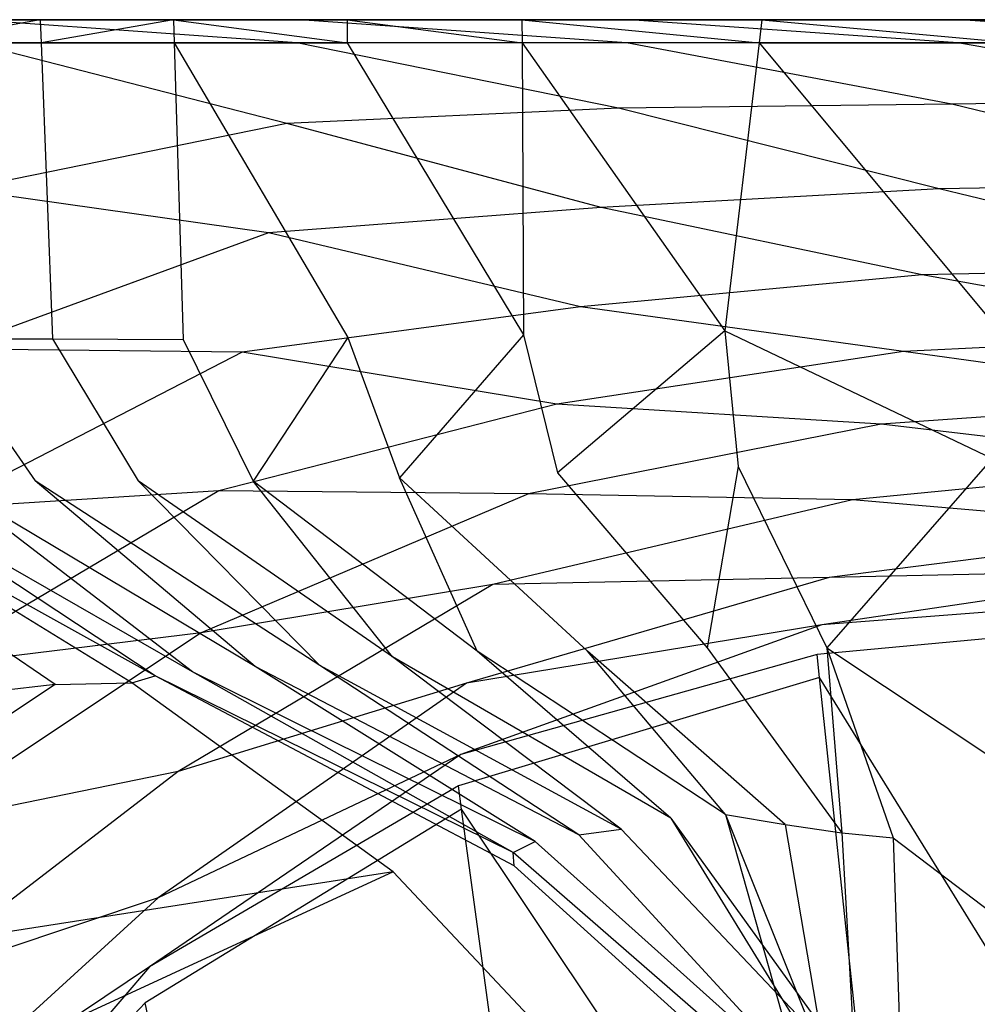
# Model space of a CAD drawing. Extents: x 0 to 0.36, y -0.55 to 0.
# Tile 15 of 21: x 0.055 to 0.117, y -0.064 to 0. Entities that reach past the tile are written whole.
import ezdxf

# ---------------------------------------------------------------- set-up
doc = ezdxf.new("R2010")
doc.units = 0
doc.layers.add('L0_VB__OMNIA_CLASSIC_768210_0__', color=7, linetype='CONTINUOUS')

msp = doc.modelspace()

# ---------------------------------------------------------------- linework, layer by layer
at = {"layer": 'L0_VB__OMNIA_CLASSIC_768210_0__', "color": 8, "invisible_edges": 14}
for points in [[(0.073085, -0.000001, 0.343434), (0.027466, -0.000001, 0.283837), (0.027466, -0.000001, 0.29506), (0.073085, -0.000001, 0.343434)], [(0.073085, -0.000001, 0.343434), (0.027466, -0.000001, 0.298449), (0.052095, -0.000001, 0.338913), (0.073085, -0.000001, 0.343434)], [(0.073085, -0.000001, 0.343434), (0.027466, -0.000001, 0.29506), (0.027466, -0.000001, 0.298449), (0.073085, -0.000001, 0.343434)], [(0.073085, -0.000001, 0.343434), (0.027594, -0.000001, 0.27746), (0.027466, -0.000001, 0.283837), (0.073085, -0.000001, 0.343434)], [(0.094327, -0.000001, 0.346473), (0.031275, -0.000001, 0.248969), (0.027594, -0.000001, 0.27746), (0.094327, -0.000001, 0.346473)], [(0.094327, -0.000001, 0.346473), (0.027594, -0.000001, 0.27746), (0.073085, -0.000001, 0.343434), (0.094327, -0.000001, 0.346473)], [(0.115671, -0.000001, 0.349167), (0.031275, -0.000001, 0.248969), (0.094327, -0.000001, 0.346473), (0.115671, -0.000001, 0.349167)], [(0.115671, -0.000001, 0.349167), (0.035914, -0.000001, 0.220691), (0.031275, -0.000001, 0.248969), (0.115671, -0.000001, 0.349167)], [(0.137067, -0.000001, 0.351286), (0.042778, -0.000001, 0.19276), (0.035914, -0.000001, 0.220691), (0.137067, -0.000001, 0.351286)], [(0.137067, -0.000001, 0.351286), (0.035914, -0.000001, 0.220691), (0.115671, -0.000001, 0.349167), (0.137067, -0.000001, 0.351286)], [(0.158562, -0.000001, 0.352362), (0.042778, -0.000001, 0.19276), (0.137067, -0.000001, 0.351286), (0.158562, -0.000001, 0.352362)], [(0.18, -0.000001, 0.353502), (0.042778, -0.000001, 0.19276), (0.158562, -0.000001, 0.352362), (0.18, -0.000001, 0.353502)], [(0.042778, -0.000001, 0.19276), (0.317216, -0.000001, 0.192735), (0.049171, -0.000001, 0.164694), (0.042778, -0.000001, 0.19276)], [(0.18, -0.000001, 0.353502), (0.317216, -0.000001, 0.192735), (0.042778, -0.000001, 0.19276), (0.18, -0.000001, 0.353502)], [(0.049171, -0.000001, 0.164694), (0.056031, -0.000001, 0.136766), (0.047723, -0.000001, 0.164311), (0.049171, -0.000001, 0.164694)], [(0.056031, -0.000001, 0.136766), (0.047834, -0.001495, 0.164331), (0.047723, -0.000001, 0.164311), (0.056031, -0.000001, 0.136766)], [(0.056031, -0.000001, 0.136766), (0.056088, -0.001498, 0.136778), (0.047834, -0.001495, 0.164331), (0.056031, -0.000001, 0.136766)], [(0.310829, -0.000001, 0.164694), (0.302541, -0.000001, 0.137214), (0.049171, -0.000001, 0.164694), (0.310829, -0.000001, 0.164694)], [(0.049171, -0.000001, 0.164694), (0.302541, -0.000001, 0.137214), (0.057463, -0.000001, 0.137198), (0.049171, -0.000001, 0.164694)], [(0.317216, -0.000001, 0.192735), (0.310829, -0.000001, 0.164694), (0.049171, -0.000001, 0.164694), (0.317216, -0.000001, 0.192735)], [(0.049171, -0.000001, 0.164694), (0.057463, -0.000001, 0.137198), (0.056031, -0.000001, 0.136766), (0.049171, -0.000001, 0.164694)], [(0.072637, -0.00149, 0.344874), (0.05175, -0.000001, 0.340369), (0.051649, -0.00149, 0.340369), (0.072637, -0.00149, 0.344874)], [(0.073085, -0.000001, 0.343434), (0.052095, -0.000001, 0.338913), (0.05175, -0.000001, 0.340369), (0.073085, -0.000001, 0.343434)], [(0.072821, -0.000001, 0.344907), (0.05175, -0.000001, 0.340369), (0.072637, -0.00149, 0.344874), (0.072821, -0.000001, 0.344907)], [(0.072821, -0.000001, 0.344907), (0.073085, -0.000001, 0.343434), (0.05175, -0.000001, 0.340369), (0.072821, -0.000001, 0.344907)], [(0.057463, -0.000001, 0.137198), (0.066069, -0.000001, 0.109786), (0.056031, -0.000001, 0.136766), (0.057463, -0.000001, 0.137198)], [(0.064663, -0.000001, 0.109269), (0.056088, -0.001498, 0.136778), (0.056031, -0.000001, 0.136766), (0.064663, -0.000001, 0.109269)], [(0.056031, -0.000001, 0.136766), (0.066069, -0.000001, 0.109786), (0.064663, -0.000001, 0.109269), (0.056031, -0.000001, 0.136766)], [(0.064663, -0.000001, 0.109269), (0.064707, -0.001499, 0.109285), (0.056088, -0.001498, 0.136778), (0.064663, -0.000001, 0.109269)], [(0.302541, -0.000001, 0.137214), (0.293931, -0.000001, 0.109786), (0.057463, -0.000001, 0.137198), (0.302541, -0.000001, 0.137214)], [(0.057463, -0.000001, 0.137198), (0.293931, -0.000001, 0.109786), (0.066069, -0.000001, 0.109786), (0.057463, -0.000001, 0.137198)], [(0.075883, -0.000001, 0.082771), (0.075886, -0.001499, 0.082779), (0.064663, -0.000001, 0.109269), (0.075883, -0.000001, 0.082771)], [(0.064663, -0.000001, 0.109269), (0.075886, -0.001499, 0.082779), (0.064707, -0.001499, 0.109285), (0.064663, -0.000001, 0.109269)], [(0.066069, -0.000001, 0.109786), (0.075883, -0.000001, 0.082771), (0.064663, -0.000001, 0.109269), (0.066069, -0.000001, 0.109786)], [(0.066069, -0.000001, 0.109786), (0.28274, -0.000001, 0.083358), (0.077261, -0.000001, 0.083354), (0.066069, -0.000001, 0.109786)], [(0.293931, -0.000001, 0.109786), (0.28274, -0.000001, 0.083358), (0.066069, -0.000001, 0.109786), (0.293931, -0.000001, 0.109786)], [(0.066069, -0.000001, 0.109786), (0.077261, -0.000001, 0.083354), (0.075883, -0.000001, 0.082771), (0.066069, -0.000001, 0.109786)], [(0.093955, -0.00149, 0.347935), (0.072821, -0.000001, 0.344907), (0.072637, -0.00149, 0.344874), (0.093955, -0.00149, 0.347935)], [(0.094139, -0.000001, 0.347958), (0.073085, -0.000001, 0.343434), (0.072821, -0.000001, 0.344907), (0.094139, -0.000001, 0.347958)], [(0.094139, -0.000001, 0.347958), (0.072821, -0.000001, 0.344907), (0.093955, -0.00149, 0.347935), (0.094139, -0.000001, 0.347958)], [(0.094139, -0.000001, 0.347958), (0.094327, -0.000001, 0.346473), (0.073085, -0.000001, 0.343434), (0.094139, -0.000001, 0.347958)], [(0.087186, -0.000001, 0.05626), (0.087194, -0.001499, 0.056281), (0.075883, -0.000001, 0.082771), (0.087186, -0.000001, 0.05626)], [(0.075883, -0.000001, 0.082771), (0.088514, -0.000001, 0.056961), (0.087186, -0.000001, 0.05626), (0.075883, -0.000001, 0.082771)], [(0.075883, -0.000001, 0.082771), (0.087194, -0.001499, 0.056281), (0.075886, -0.001499, 0.082779), (0.075883, -0.000001, 0.082771)], [(0.077261, -0.000001, 0.083354), (0.088514, -0.000001, 0.056961), (0.075883, -0.000001, 0.082771), (0.077261, -0.000001, 0.083354)], [(0.28274, -0.000001, 0.083358), (0.271486, -0.000001, 0.056961), (0.077261, -0.000001, 0.083354), (0.28274, -0.000001, 0.083358)], [(0.077261, -0.000001, 0.083354), (0.271486, -0.000001, 0.056961), (0.088514, -0.000001, 0.056961), (0.077261, -0.000001, 0.083354)], [(0.088514, -0.000001, 0.056961), (0.1027, -0.000001, 0.03202), (0.087186, -0.000001, 0.05626), (0.088514, -0.000001, 0.056961)], [(0.087186, -0.000001, 0.05626), (0.102524, -0.001487, 0.031944), (0.087194, -0.001499, 0.056281), (0.087186, -0.000001, 0.05626)], [(0.1027, -0.000001, 0.03202), (0.102524, -0.001487, 0.031944), (0.087186, -0.000001, 0.05626), (0.1027, -0.000001, 0.03202)], [(0.271486, -0.000001, 0.056961), (0.18, -0.000001, 0.001568), (0.088514, -0.000001, 0.056961), (0.271486, -0.000001, 0.056961)], [(0.088514, -0.000001, 0.056961), (0.18, -0.000001, 0.001568), (0.103961, -0.000001, 0.032827), (0.088514, -0.000001, 0.056961)], [(0.088514, -0.000001, 0.056961), (0.103961, -0.000001, 0.032827), (0.1027, -0.000001, 0.03202), (0.088514, -0.000001, 0.056961)], [(0.11538, -0.00149, 0.350637), (0.094139, -0.000001, 0.347958), (0.093955, -0.00149, 0.347935), (0.11538, -0.00149, 0.350637)], [(0.115671, -0.000001, 0.349167), (0.094327, -0.000001, 0.346473), (0.094139, -0.000001, 0.347958), (0.115671, -0.000001, 0.349167)], [(0.115524, -0.000001, 0.350656), (0.094139, -0.000001, 0.347958), (0.11538, -0.00149, 0.350637), (0.115524, -0.000001, 0.350656)], [(0.115524, -0.000001, 0.350656), (0.115671, -0.000001, 0.349167), (0.094139, -0.000001, 0.347958), (0.115524, -0.000001, 0.350656)], [(0.1027, -0.000001, 0.03202), (0.118895, -0.001497, 0.008263), (0.102524, -0.001487, 0.031944), (0.1027, -0.000001, 0.03202)], [(0.103961, -0.000001, 0.032827), (0.120084, -0.000001, 0.009307), (0.1027, -0.000001, 0.03202), (0.103961, -0.000001, 0.032827)], [(0.1027, -0.000001, 0.03202), (0.120084, -0.000001, 0.009307), (0.118985, -0.000001, 0.008263), (0.1027, -0.000001, 0.03202)], [(0.118985, -0.000001, 0.008263), (0.118895, -0.001497, 0.008263), (0.1027, -0.000001, 0.03202), (0.118985, -0.000001, 0.008263)], [(0.103961, -0.000001, 0.032827), (0.13643, -0.00004, 0.001568), (0.120084, -0.000001, 0.009307), (0.103961, -0.000001, 0.032827)], [(0.103961, -0.000001, 0.032827), (0.18, -0.000001, 0.001568), (0.13643, -0.00004, 0.001568), (0.103961, -0.000001, 0.032827)], [(0.136856, -0.00149, 0.352772), (0.115524, -0.000001, 0.350656), (0.11538, -0.00149, 0.350637), (0.136856, -0.00149, 0.352772)], [(0.137067, -0.000001, 0.351286), (0.115671, -0.000001, 0.349167), (0.115524, -0.000001, 0.350656), (0.137067, -0.000001, 0.351286)], [(0.136956, -0.000001, 0.352779), (0.115524, -0.000001, 0.350656), (0.136856, -0.00149, 0.352772), (0.136956, -0.000001, 0.352779)], [(0.136956, -0.000001, 0.352779), (0.137067, -0.000001, 0.351286), (0.115524, -0.000001, 0.350656), (0.136956, -0.000001, 0.352779)], [(0.047834, -0.001495, 0.164331), (0.056088, -0.001498, 0.136778), (0.049255, -0.020622, 0.164576), (0.047834, -0.001495, 0.164331)], [(0.056088, -0.001498, 0.136778), (0.056821, -0.020651, 0.13692), (0.049255, -0.020622, 0.164576), (0.056088, -0.001498, 0.136778)], [(0.071995, -0.006705, 0.344759), (0.051649, -0.00149, 0.340369), (0.051005, -0.010995, 0.340369), (0.071995, -0.006705, 0.344759)], [(0.072637, -0.00149, 0.344874), (0.051649, -0.00149, 0.340369), (0.071995, -0.006705, 0.344759), (0.072637, -0.00149, 0.344874)], [(0.056088, -0.001498, 0.136778), (0.064707, -0.001499, 0.109285), (0.056821, -0.020651, 0.13692), (0.056088, -0.001498, 0.136778)], [(0.064707, -0.001499, 0.109285), (0.06528, -0.020679, 0.109493), (0.056821, -0.020651, 0.13692), (0.064707, -0.001499, 0.109285)], [(0.064707, -0.001499, 0.109285), (0.075923, -0.020559, 0.082881), (0.06528, -0.020679, 0.109493), (0.064707, -0.001499, 0.109285)], [(0.064707, -0.001499, 0.109285), (0.075886, -0.001499, 0.082779), (0.075923, -0.020559, 0.082881), (0.064707, -0.001499, 0.109285)], [(0.093432, -0.005714, 0.34787), (0.072637, -0.00149, 0.344874), (0.071995, -0.006705, 0.344759), (0.093432, -0.005714, 0.34787)], [(0.093955, -0.00149, 0.347935), (0.072637, -0.00149, 0.344874), (0.093432, -0.005714, 0.34787), (0.093955, -0.00149, 0.347935)], [(0.075886, -0.001499, 0.082779), (0.087295, -0.020375, 0.056553), (0.075923, -0.020559, 0.082881), (0.075886, -0.001499, 0.082779)], [(0.087194, -0.001499, 0.056281), (0.087295, -0.020375, 0.056553), (0.075886, -0.001499, 0.082779), (0.087194, -0.001499, 0.056281)], [(0.102524, -0.001487, 0.031944), (0.100318, -0.02012, 0.030992), (0.087194, -0.001499, 0.056281), (0.102524, -0.001487, 0.031944)], [(0.087194, -0.001499, 0.056281), (0.100318, -0.02012, 0.030992), (0.087295, -0.020375, 0.056553), (0.087194, -0.001499, 0.056281)], [(0.114996, -0.005455, 0.350587), (0.093955, -0.00149, 0.347935), (0.093432, -0.005714, 0.34787), (0.114996, -0.005455, 0.350587)], [(0.11538, -0.00149, 0.350637), (0.093955, -0.00149, 0.347935), (0.114996, -0.005455, 0.350587), (0.11538, -0.00149, 0.350637)], [(0.102524, -0.001487, 0.031944), (0.117784, -0.019804, 0.008263), (0.100318, -0.02012, 0.030992), (0.102524, -0.001487, 0.031944)], [(0.102524, -0.001487, 0.031944), (0.118895, -0.001497, 0.008263), (0.117784, -0.019804, 0.008263), (0.102524, -0.001487, 0.031944)], [(0.136601, -0.005256, 0.352754), (0.11538, -0.00149, 0.350637), (0.114996, -0.005455, 0.350587), (0.136601, -0.005256, 0.352754)], [(0.136856, -0.00149, 0.352772), (0.11538, -0.00149, 0.350637), (0.136601, -0.005256, 0.352754), (0.136856, -0.00149, 0.352772)], [(0.093432, -0.005714, 0.34787), (0.071995, -0.006705, 0.344759), (0.092309, -0.01215, 0.347745), (0.093432, -0.005714, 0.34787)], [(0.114168, -0.010934, 0.350459), (0.093432, -0.005714, 0.34787), (0.092309, -0.01215, 0.347745), (0.114168, -0.010934, 0.350459)], [(0.114996, -0.005455, 0.350587), (0.093432, -0.005714, 0.34787), (0.114168, -0.010934, 0.350459), (0.114996, -0.005455, 0.350587)], [(0.136043, -0.010665, 0.352739), (0.114996, -0.005455, 0.350587), (0.114168, -0.010934, 0.350459), (0.136043, -0.010665, 0.352739)], [(0.136601, -0.005256, 0.352754), (0.114996, -0.005455, 0.350587), (0.136043, -0.010665, 0.352739), (0.136601, -0.005256, 0.352754)], [(0.071995, -0.006705, 0.344759), (0.051005, -0.010995, 0.340369), (0.070809, -0.013779, 0.344543), (0.071995, -0.006705, 0.344759)], [(0.092309, -0.01215, 0.347745), (0.071995, -0.006705, 0.344759), (0.070809, -0.013779, 0.344543), (0.092309, -0.01215, 0.347745)], [(0.136043, -0.010665, 0.352739), (0.114168, -0.010934, 0.350459), (0.135313, -0.016095, 0.352645), (0.136043, -0.010665, 0.352739)], [(0.070809, -0.013779, 0.344543), (0.051005, -0.010995, 0.340369), (0.050258, -0.021305, 0.340368), (0.070809, -0.013779, 0.344543)], [(0.114168, -0.010934, 0.350459), (0.092309, -0.01215, 0.347745), (0.113063, -0.016493, 0.350469), (0.114168, -0.010934, 0.350459)], [(0.135313, -0.016095, 0.352645), (0.114168, -0.010934, 0.350459), (0.113063, -0.016493, 0.350469), (0.135313, -0.016095, 0.352645)], [(0.092309, -0.01215, 0.347745), (0.070809, -0.013779, 0.344543), (0.090979, -0.018582, 0.347673), (0.092309, -0.01215, 0.347745)], [(0.113063, -0.016493, 0.350469), (0.092309, -0.01215, 0.347745), (0.090979, -0.018582, 0.347673), (0.113063, -0.016493, 0.350469)], [(0.070809, -0.013779, 0.344543), (0.050258, -0.021305, 0.340368), (0.06909, -0.021505, 0.344244), (0.070809, -0.013779, 0.344543)], [(0.090979, -0.018582, 0.347673), (0.070809, -0.013779, 0.344543), (0.06909, -0.021505, 0.344244), (0.090979, -0.018582, 0.347673)], [(0.113063, -0.016493, 0.350469), (0.090979, -0.018582, 0.347673), (0.11187, -0.021462, 0.348433), (0.113063, -0.016493, 0.350469)], [(0.134556, -0.020381, 0.349455), (0.113063, -0.016493, 0.350469), (0.11187, -0.021462, 0.348433), (0.134556, -0.020381, 0.349455)], [(0.135313, -0.016095, 0.352645), (0.113063, -0.016493, 0.350469), (0.134556, -0.020381, 0.349455), (0.135313, -0.016095, 0.352645)], [(0.090979, -0.018582, 0.347673), (0.06909, -0.021505, 0.344244), (0.089434, -0.024865, 0.347052), (0.090979, -0.018582, 0.347673)], [(0.11187, -0.021462, 0.348433), (0.090979, -0.018582, 0.347673), (0.089434, -0.024865, 0.347052), (0.11187, -0.021462, 0.348433)], [(0.087295, -0.020375, 0.056553), (0.079268, -0.029629, 0.083688), (0.075923, -0.020559, 0.082881), (0.087295, -0.020375, 0.056553)], [(0.087295, -0.020375, 0.056553), (0.089495, -0.029314, 0.057232), (0.079268, -0.029629, 0.083688), (0.087295, -0.020375, 0.056553)], [(0.100318, -0.02012, 0.030992), (0.089495, -0.029314, 0.057232), (0.087295, -0.020375, 0.056553), (0.100318, -0.02012, 0.030992)], [(0.100318, -0.02012, 0.030992), (0.101179, -0.028903, 0.03137), (0.089495, -0.029314, 0.057232), (0.100318, -0.02012, 0.030992)], [(0.117784, -0.019804, 0.008263), (0.117599, -0.02839, 0.008263), (0.100318, -0.02012, 0.030992), (0.117784, -0.019804, 0.008263)], [(0.100318, -0.02012, 0.030992), (0.117599, -0.02839, 0.008263), (0.101179, -0.028903, 0.03137), (0.100318, -0.02012, 0.030992)], [(0.049255, -0.020622, 0.164576), (0.055712, -0.029821, 0.165382), (0.049837, -0.029862, 0.193141), (0.049255, -0.020622, 0.164576)], [(0.049255, -0.020622, 0.164576), (0.056821, -0.020651, 0.13692), (0.055712, -0.029821, 0.165382), (0.049255, -0.020622, 0.164576)], [(0.056821, -0.020651, 0.13692), (0.062378, -0.029829, 0.137814), (0.055712, -0.029821, 0.165382), (0.056821, -0.020651, 0.13692)], [(0.056821, -0.020651, 0.13692), (0.06528, -0.020679, 0.109493), (0.062378, -0.029829, 0.137814), (0.056821, -0.020651, 0.13692)], [(0.06528, -0.020679, 0.109493), (0.069808, -0.029839, 0.110415), (0.062378, -0.029829, 0.137814), (0.06528, -0.020679, 0.109493)], [(0.075923, -0.020559, 0.082881), (0.069808, -0.029839, 0.110415), (0.06528, -0.020679, 0.109493), (0.075923, -0.020559, 0.082881)], [(0.075923, -0.020559, 0.082881), (0.079268, -0.029629, 0.083688), (0.069808, -0.029839, 0.110415), (0.075923, -0.020559, 0.082881)], [(0.134556, -0.020381, 0.349455), (0.11187, -0.021462, 0.348433), (0.133565, -0.024506, 0.345959), (0.134556, -0.020381, 0.349455)], [(0.06909, -0.021505, 0.344244), (0.050258, -0.021305, 0.340368), (0.049515, -0.031614, 0.340369), (0.06909, -0.021505, 0.344244)], [(0.06909, -0.021505, 0.344244), (0.049515, -0.031614, 0.340369), (0.067589, -0.030479, 0.3443), (0.06909, -0.021505, 0.344244)], [(0.089434, -0.024865, 0.347052), (0.06909, -0.021505, 0.344244), (0.067589, -0.030479, 0.3443), (0.089434, -0.024865, 0.347052)], [(0.11187, -0.021462, 0.348433), (0.089434, -0.024865, 0.347052), (0.110408, -0.026166, 0.345155), (0.11187, -0.021462, 0.348433)], [(0.133565, -0.024506, 0.345959), (0.11187, -0.021462, 0.348433), (0.110408, -0.026166, 0.345155), (0.133565, -0.024506, 0.345959)], [(0.133565, -0.024506, 0.345959), (0.110408, -0.026166, 0.345155), (0.132302, -0.028721, 0.342561), (0.133565, -0.024506, 0.345959)], [(0.089434, -0.024865, 0.347052), (0.067589, -0.030479, 0.3443), (0.087607, -0.030661, 0.344814), (0.089434, -0.024865, 0.347052)], [(0.110408, -0.026166, 0.345155), (0.089434, -0.024865, 0.347052), (0.087607, -0.030661, 0.344814), (0.110408, -0.026166, 0.345155)], [(0.110408, -0.026166, 0.345155), (0.087607, -0.030661, 0.344814), (0.108558, -0.031056, 0.341977), (0.110408, -0.026166, 0.345155)], [(0.132302, -0.028721, 0.342561), (0.110408, -0.026166, 0.345155), (0.108558, -0.031056, 0.341977), (0.132302, -0.028721, 0.342561)], [(0.117599, -0.02839, 0.008263), (0.106911, -0.040628, 0.033298), (0.101179, -0.028903, 0.03137), (0.117599, -0.02839, 0.008263)], [(0.117599, -0.02839, 0.008263), (0.118403, -0.038488, 0.008263), (0.106911, -0.040628, 0.033298), (0.117599, -0.02839, 0.008263)], [(0.101179, -0.028903, 0.03137), (0.099168, -0.040633, 0.059875), (0.089495, -0.029314, 0.057232), (0.101179, -0.028903, 0.03137)], [(0.101179, -0.028903, 0.03137), (0.106911, -0.040628, 0.033298), (0.099168, -0.040633, 0.059875), (0.101179, -0.028903, 0.03137)], [(0.132302, -0.028721, 0.342561), (0.108558, -0.031056, 0.341977), (0.131248, -0.033001, 0.339225), (0.132302, -0.028721, 0.342561)], [(0.057002, -0.043008, 0.283837), (0.02514, -0.046582, 0.29506), (0.03578, -0.029863, 0.283837), (0.057002, -0.043008, 0.283837)], [(0.03578, -0.029863, 0.283837), (0.03778, -0.029865, 0.277348), (0.057002, -0.043008, 0.283837), (0.03578, -0.029863, 0.283837)], [(0.057002, -0.043008, 0.283837), (0.03778, -0.029865, 0.277348), (0.061957, -0.042891, 0.277348), (0.057002, -0.043008, 0.283837)], [(0.03778, -0.029865, 0.277348), (0.040892, -0.029917, 0.249146), (0.061957, -0.042891, 0.277348), (0.03778, -0.029865, 0.277348)], [(0.061957, -0.042891, 0.277348), (0.040892, -0.029917, 0.249146), (0.063465, -0.042435, 0.249732), (0.061957, -0.042891, 0.277348)], [(0.063465, -0.042435, 0.249732), (0.040892, -0.029917, 0.249146), (0.044526, -0.029936, 0.221019), (0.063465, -0.042435, 0.249732)], [(0.065876, -0.04218, 0.222191), (0.044526, -0.029936, 0.221019), (0.049837, -0.029862, 0.193141), (0.065876, -0.04218, 0.222191)], [(0.069931, -0.041829, 0.194828), (0.049837, -0.029862, 0.193141), (0.055712, -0.029821, 0.165382), (0.069931, -0.041829, 0.194828)], [(0.065876, -0.04218, 0.222191), (0.049837, -0.029862, 0.193141), (0.069931, -0.041829, 0.194828), (0.065876, -0.04218, 0.222191)], [(0.07412, -0.041769, 0.167485), (0.055712, -0.029821, 0.165382), (0.062378, -0.029829, 0.137814), (0.07412, -0.041769, 0.167485)], [(0.069931, -0.041829, 0.194828), (0.055712, -0.029821, 0.165382), (0.07412, -0.041769, 0.167485), (0.069931, -0.041829, 0.194828)], [(0.07412, -0.041769, 0.167485), (0.062378, -0.029829, 0.137814), (0.078824, -0.04122, 0.140244), (0.07412, -0.041769, 0.167485)], [(0.078824, -0.04122, 0.140244), (0.062378, -0.029829, 0.137814), (0.069808, -0.029839, 0.110415), (0.078824, -0.04122, 0.140244)], [(0.084287, -0.04085, 0.113124), (0.069808, -0.029839, 0.110415), (0.079268, -0.029629, 0.083688), (0.084287, -0.04085, 0.113124)], [(0.078824, -0.04122, 0.140244), (0.069808, -0.029839, 0.110415), (0.084287, -0.04085, 0.113124), (0.078824, -0.04122, 0.140244)], [(0.091433, -0.040843, 0.086416), (0.079268, -0.029629, 0.083688), (0.089495, -0.029314, 0.057232), (0.091433, -0.040843, 0.086416)], [(0.084287, -0.04085, 0.113124), (0.079268, -0.029629, 0.083688), (0.091433, -0.040843, 0.086416), (0.084287, -0.04085, 0.113124)], [(0.089495, -0.029314, 0.057232), (0.099168, -0.040633, 0.059875), (0.091433, -0.040843, 0.086416), (0.089495, -0.029314, 0.057232)], [(0.063465, -0.042435, 0.249732), (0.044526, -0.029936, 0.221019), (0.065876, -0.04218, 0.222191), (0.063465, -0.042435, 0.249732)], [(0.067589, -0.030479, 0.3443), (0.049515, -0.031614, 0.340369), (0.04833, -0.041882, 0.340271), (0.067589, -0.030479, 0.3443)], [(0.067589, -0.030479, 0.3443), (0.04833, -0.041882, 0.340271), (0.066442, -0.039658, 0.341725), (0.067589, -0.030479, 0.3443)], [(0.087607, -0.030661, 0.344814), (0.067589, -0.030479, 0.3443), (0.066442, -0.039658, 0.341725), (0.087607, -0.030661, 0.344814)], [(0.087607, -0.030661, 0.344814), (0.066442, -0.039658, 0.341725), (0.085299, -0.036534, 0.341846), (0.087607, -0.030661, 0.344814)], [(0.108558, -0.031056, 0.341977), (0.087607, -0.030661, 0.344814), (0.085299, -0.036534, 0.341846), (0.108558, -0.031056, 0.341977)], [(0.108558, -0.031056, 0.341977), (0.085299, -0.036534, 0.341846), (0.107048, -0.036086, 0.338918), (0.108558, -0.031056, 0.341977)], [(0.131248, -0.033001, 0.339225), (0.108558, -0.031056, 0.341977), (0.107048, -0.036086, 0.338918), (0.131248, -0.033001, 0.339225)], [(0.131248, -0.033001, 0.339225), (0.107048, -0.036086, 0.338918), (0.13091, -0.035544, 0.33708), (0.131248, -0.033001, 0.339225)], [(0.13091, -0.035544, 0.33708), (0.106572, -0.039147, 0.336881), (0.130678, -0.037281, 0.335615), (0.13091, -0.035544, 0.33708)], [(0.13091, -0.035544, 0.33708), (0.107048, -0.036086, 0.338918), (0.106572, -0.039147, 0.336881), (0.13091, -0.035544, 0.33708)], [(0.107048, -0.036086, 0.338918), (0.083593, -0.042921, 0.338866), (0.106572, -0.039147, 0.336881), (0.107048, -0.036086, 0.338918)], [(0.107048, -0.036086, 0.338918), (0.085299, -0.036534, 0.341846), (0.083593, -0.042921, 0.338866), (0.107048, -0.036086, 0.338918)], [(0.085299, -0.036534, 0.341846), (0.066442, -0.039658, 0.341725), (0.064959, -0.048635, 0.339283), (0.085299, -0.036534, 0.341846)], [(0.085299, -0.036534, 0.341846), (0.064959, -0.048635, 0.339283), (0.083593, -0.042921, 0.338866), (0.085299, -0.036534, 0.341846)], [(0.130779, -0.038797, 0.335615), (0.130678, -0.037281, 0.335615), (0.106276, -0.04105, 0.335615), (0.130779, -0.038797, 0.335615)], [(0.130678, -0.037281, 0.335615), (0.106572, -0.039147, 0.336881), (0.106276, -0.04105, 0.335615), (0.130678, -0.037281, 0.335615)], [(0.130779, -0.038797, 0.335615), (0.106276, -0.04105, 0.335615), (0.106435, -0.042557, 0.335615), (0.130779, -0.038797, 0.335615)], [(0.133984, -0.087144, 0.335615), (0.130779, -0.038797, 0.335615), (0.106435, -0.042557, 0.335615), (0.133984, -0.087144, 0.335615)], [(0.118403, -0.038488, 0.008263), (0.118881, -0.048599, 0.008263), (0.106911, -0.040628, 0.033298), (0.118403, -0.038488, 0.008263)], [(0.106572, -0.039147, 0.336881), (0.083242, -0.047529, 0.336611), (0.106276, -0.04105, 0.335615), (0.106572, -0.039147, 0.336881)], [(0.106572, -0.039147, 0.336881), (0.083593, -0.042921, 0.338866), (0.083242, -0.047529, 0.336611), (0.106572, -0.039147, 0.336881)], [(0.066442, -0.039658, 0.341725), (0.04833, -0.041882, 0.340271), (0.047627, -0.052176, 0.339467), (0.066442, -0.039658, 0.341725)], [(0.066442, -0.039658, 0.341725), (0.047627, -0.052176, 0.339467), (0.064959, -0.048635, 0.339283), (0.066442, -0.039658, 0.341725)], [(0.104215, -0.05206, 0.087928), (0.091433, -0.040843, 0.086416), (0.099168, -0.040633, 0.059875), (0.104215, -0.05206, 0.087928)], [(0.106911, -0.040628, 0.033298), (0.107883, -0.052588, 0.060997), (0.099168, -0.040633, 0.059875), (0.106911, -0.040628, 0.033298)], [(0.099168, -0.040633, 0.059875), (0.107883, -0.052588, 0.060997), (0.104215, -0.05206, 0.087928), (0.099168, -0.040633, 0.059875)], [(0.106911, -0.040628, 0.033298), (0.111185, -0.052908, 0.033929), (0.107883, -0.052588, 0.060997), (0.106911, -0.040628, 0.033298)], [(0.106911, -0.040628, 0.033298), (0.118881, -0.048599, 0.008263), (0.111185, -0.052908, 0.033929), (0.106911, -0.040628, 0.033298)], [(0.093603, -0.052363, 0.168849), (0.07412, -0.041769, 0.167485), (0.078824, -0.04122, 0.140244), (0.093603, -0.052363, 0.168849)], [(0.096819, -0.05164, 0.141839), (0.078824, -0.04122, 0.140244), (0.084287, -0.04085, 0.113124), (0.096819, -0.05164, 0.141839)], [(0.093603, -0.052363, 0.168849), (0.078824, -0.04122, 0.140244), (0.096819, -0.05164, 0.141839), (0.093603, -0.052363, 0.168849)], [(0.106435, -0.042557, 0.335615), (0.106276, -0.04105, 0.335615), (0.083086, -0.049564, 0.335615), (0.106435, -0.042557, 0.335615)], [(0.106276, -0.04105, 0.335615), (0.083242, -0.047529, 0.336611), (0.083086, -0.049564, 0.335615), (0.106276, -0.04105, 0.335615)], [(0.100347, -0.051418, 0.114863), (0.084287, -0.04085, 0.113124), (0.091433, -0.040843, 0.086416), (0.100347, -0.051418, 0.114863)], [(0.096819, -0.05164, 0.141839), (0.084287, -0.04085, 0.113124), (0.100347, -0.051418, 0.114863), (0.096819, -0.05164, 0.141839)], [(0.100347, -0.051418, 0.114863), (0.091433, -0.040843, 0.086416), (0.104215, -0.05206, 0.087928), (0.100347, -0.051418, 0.114863)], [(0.088047, -0.053148, 0.222988), (0.065876, -0.04218, 0.222191), (0.069931, -0.041829, 0.194828), (0.088047, -0.053148, 0.222988)], [(0.090872, -0.052724, 0.195923), (0.069931, -0.041829, 0.194828), (0.07412, -0.041769, 0.167485), (0.090872, -0.052724, 0.195923)], [(0.088047, -0.053148, 0.222988), (0.069931, -0.041829, 0.194828), (0.090872, -0.052724, 0.195923), (0.088047, -0.053148, 0.222988)], [(0.090872, -0.052724, 0.195923), (0.07412, -0.041769, 0.167485), (0.093603, -0.052363, 0.168849), (0.090872, -0.052724, 0.195923)], [(0.061957, -0.042891, 0.277348), (0.063465, -0.042435, 0.249732), (0.08669, -0.054725, 0.277348), (0.061957, -0.042891, 0.277348)], [(0.086617, -0.053875, 0.250148), (0.063465, -0.042435, 0.249732), (0.065876, -0.04218, 0.222191), (0.086617, -0.053875, 0.250148)], [(0.08669, -0.054725, 0.277348), (0.063465, -0.042435, 0.249732), (0.086617, -0.053875, 0.250148), (0.08669, -0.054725, 0.277348)], [(0.086617, -0.053875, 0.250148), (0.065876, -0.04218, 0.222191), (0.088047, -0.053148, 0.222988), (0.086617, -0.053875, 0.250148)], [(0.106435, -0.042557, 0.335615), (0.083086, -0.049564, 0.335615), (0.083289, -0.051055, 0.335615), (0.106435, -0.042557, 0.335615)], [(0.111838, -0.093814, 0.335615), (0.106435, -0.042557, 0.335615), (0.083289, -0.051055, 0.335615), (0.111838, -0.093814, 0.335615)], [(0.133984, -0.087144, 0.335615), (0.106435, -0.042557, 0.335615), (0.111838, -0.093814, 0.335615), (0.133984, -0.087144, 0.335615)], [(0.057002, -0.043008, 0.283837), (0.02629, -0.063301, 0.29506), (0.02514, -0.046582, 0.29506), (0.057002, -0.043008, 0.283837)], [(0.078867, -0.055122, 0.283837), (0.02629, -0.063301, 0.29506), (0.057002, -0.043008, 0.283837), (0.078867, -0.055122, 0.283837)], [(0.057002, -0.043008, 0.283837), (0.061957, -0.042891, 0.277348), (0.078867, -0.055122, 0.283837), (0.057002, -0.043008, 0.283837)], [(0.078867, -0.055122, 0.283837), (0.061957, -0.042891, 0.277348), (0.08669, -0.054725, 0.277348), (0.078867, -0.055122, 0.283837)], [(0.083593, -0.042921, 0.338866), (0.064959, -0.048635, 0.339283), (0.063655, -0.056801, 0.337522), (0.083593, -0.042921, 0.338866)], [(0.083593, -0.042921, 0.338866), (0.063655, -0.056801, 0.337522), (0.083242, -0.047529, 0.336611), (0.083593, -0.042921, 0.338866)], [(0.083242, -0.047529, 0.336611), (0.063114, -0.061269, 0.336268), (0.083086, -0.049564, 0.335615), (0.083242, -0.047529, 0.336611)], [(0.083242, -0.047529, 0.336611), (0.063655, -0.056801, 0.337522), (0.063114, -0.061269, 0.336268), (0.083242, -0.047529, 0.336611)], [(0.064959, -0.048635, 0.339283), (0.04711, -0.062327, 0.338458), (0.063655, -0.056801, 0.337522), (0.064959, -0.048635, 0.339283)], [(0.064959, -0.048635, 0.339283), (0.047627, -0.052176, 0.339467), (0.04711, -0.062327, 0.338458), (0.064959, -0.048635, 0.339283)], [(0.118881, -0.048599, 0.008263), (0.118824, -0.058733, 0.008263), (0.111185, -0.052908, 0.033929), (0.118881, -0.048599, 0.008263)], [(0.083289, -0.051055, 0.335615), (0.083086, -0.049564, 0.335615), (0.062832, -0.063597, 0.335615), (0.083289, -0.051055, 0.335615)], [(0.083086, -0.049564, 0.335615), (0.063114, -0.061269, 0.336268), (0.062832, -0.063597, 0.335615), (0.083086, -0.049564, 0.335615)], [(0.083289, -0.051055, 0.335615), (0.062832, -0.063597, 0.335615), (0.063126, -0.065025, 0.335615), (0.083289, -0.051055, 0.335615)], [(0.090261, -0.102315, 0.335615), (0.083289, -0.051055, 0.335615), (0.063126, -0.065025, 0.335615), (0.090261, -0.102315, 0.335615)], [(0.111838, -0.093814, 0.335615), (0.083289, -0.051055, 0.335615), (0.090261, -0.102315, 0.335615), (0.111838, -0.093814, 0.335615)], [(0.100347, -0.051418, 0.114863), (0.107215, -0.06856, 0.141636), (0.096819, -0.05164, 0.141839), (0.100347, -0.051418, 0.114863)], [(0.100347, -0.051418, 0.114863), (0.105252, -0.068719, 0.114572), (0.107215, -0.06856, 0.141636), (0.100347, -0.051418, 0.114863)], [(0.100347, -0.051418, 0.114863), (0.104215, -0.05206, 0.087928), (0.105252, -0.068719, 0.114572), (0.100347, -0.051418, 0.114863)], [(0.096819, -0.05164, 0.141839), (0.109172, -0.068761, 0.168713), (0.093603, -0.052363, 0.168849), (0.096819, -0.05164, 0.141839)], [(0.096819, -0.05164, 0.141839), (0.107215, -0.06856, 0.141636), (0.109172, -0.068761, 0.168713), (0.096819, -0.05164, 0.141839)], [(0.104215, -0.05206, 0.087928), (0.107026, -0.068613, 0.08738), (0.105252, -0.068719, 0.114572), (0.104215, -0.05206, 0.087928)], [(0.104215, -0.05206, 0.087928), (0.107883, -0.052588, 0.060997), (0.107026, -0.068613, 0.08738), (0.104215, -0.05206, 0.087928)], [(0.106543, -0.069742, 0.223093), (0.088047, -0.053148, 0.222988), (0.090872, -0.052724, 0.195923), (0.106543, -0.069742, 0.223093)], [(0.090872, -0.052724, 0.195923), (0.093603, -0.052363, 0.168849), (0.107683, -0.06946, 0.195916), (0.090872, -0.052724, 0.195923)], [(0.106543, -0.069742, 0.223093), (0.090872, -0.052724, 0.195923), (0.107683, -0.06946, 0.195916), (0.106543, -0.069742, 0.223093)], [(0.093603, -0.052363, 0.168849), (0.109172, -0.068761, 0.168713), (0.107683, -0.06946, 0.195916), (0.093603, -0.052363, 0.168849)], [(0.107883, -0.052588, 0.060997), (0.10876, -0.068161, 0.060275), (0.107026, -0.068613, 0.08738), (0.107883, -0.052588, 0.060997)], [(0.107883, -0.052588, 0.060997), (0.111185, -0.052908, 0.033929), (0.10876, -0.068161, 0.060275), (0.107883, -0.052588, 0.060997)], [(0.086617, -0.053875, 0.250148), (0.088047, -0.053148, 0.222988), (0.106543, -0.069742, 0.223093), (0.086617, -0.053875, 0.250148)], [(0.111185, -0.052908, 0.033929), (0.11166, -0.06648, 0.033202), (0.10876, -0.068161, 0.060275), (0.111185, -0.052908, 0.033929)], [(0.111185, -0.052908, 0.033929), (0.118824, -0.058733, 0.008263), (0.11166, -0.06648, 0.033202), (0.111185, -0.052908, 0.033929)], [(0.08669, -0.054725, 0.277348), (0.086617, -0.053875, 0.250148), (0.106283, -0.070955, 0.250256), (0.08669, -0.054725, 0.277348)], [(0.106283, -0.070955, 0.250256), (0.086617, -0.053875, 0.250148), (0.106543, -0.069742, 0.223093), (0.106283, -0.070955, 0.250256)], [(0.095978, -0.073297, 0.283837), (0.078867, -0.055122, 0.283837), (0.08669, -0.054725, 0.277348), (0.095978, -0.073297, 0.283837)], [(0.107122, -0.073204, 0.277348), (0.095978, -0.073297, 0.283837), (0.08669, -0.054725, 0.277348), (0.107122, -0.073204, 0.277348)], [(0.107122, -0.073204, 0.277348), (0.08669, -0.054725, 0.277348), (0.106283, -0.070955, 0.250256), (0.107122, -0.073204, 0.277348)], [(0.095978, -0.073297, 0.283837), (0.024843, -0.080023, 0.29506), (0.078867, -0.055122, 0.283837), (0.095978, -0.073297, 0.283837)], [(0.078867, -0.055122, 0.283837), (0.024843, -0.080023, 0.29506), (0.02629, -0.063301, 0.29506), (0.078867, -0.055122, 0.283837)], [(0.063655, -0.056801, 0.337522), (0.046857, -0.072136, 0.337178), (0.063114, -0.061269, 0.336268), (0.063655, -0.056801, 0.337522)], [(0.063655, -0.056801, 0.337522), (0.04711, -0.062327, 0.338458), (0.046857, -0.072136, 0.337178), (0.063655, -0.056801, 0.337522)], [(0.118824, -0.058733, 0.008263), (0.1189, -0.068862, 0.008263), (0.11166, -0.06648, 0.033202), (0.118824, -0.058733, 0.008263)], [(0.063114, -0.061269, 0.336268), (0.046797, -0.080168, 0.33595), (0.062832, -0.063597, 0.335615), (0.063114, -0.061269, 0.336268)], [(0.063114, -0.061269, 0.336268), (0.046857, -0.072136, 0.337178), (0.046797, -0.080168, 0.33595), (0.063114, -0.061269, 0.336268)], [(0.063126, -0.065025, 0.335615), (0.062832, -0.063597, 0.335615), (0.04678, -0.082365, 0.335615), (0.063126, -0.065025, 0.335615)], [(0.062832, -0.063597, 0.335615), (0.046797, -0.080168, 0.33595), (0.04678, -0.082365, 0.335615), (0.062832, -0.063597, 0.335615)]]:
    msp.add_3dface(points, dxfattribs=at)

doc.saveas('drawing.dxf')
